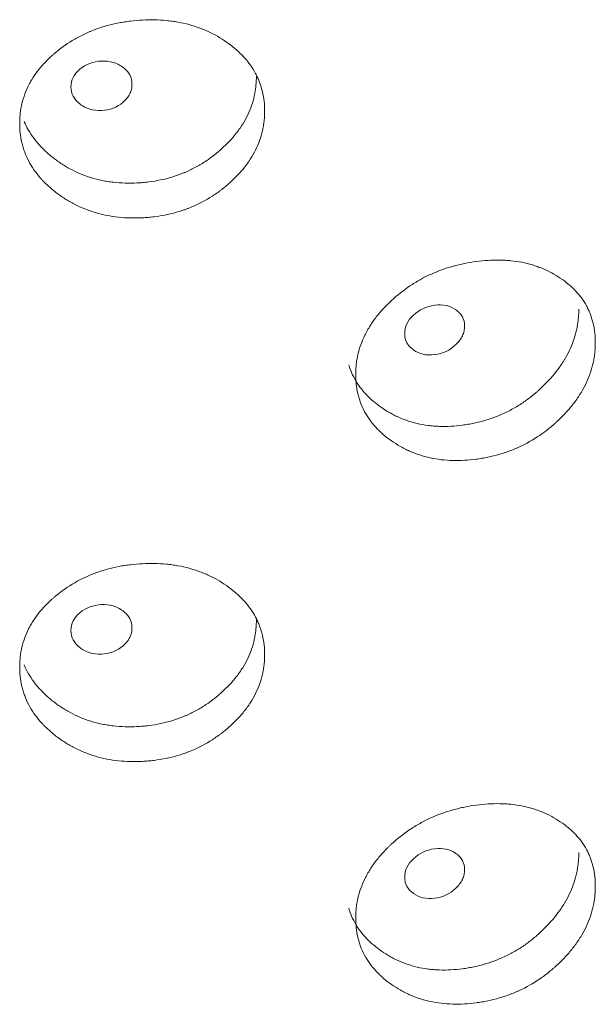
# Model space of a CAD drawing. Header units: millimetres. Extents: x 4 to 1188, y 1 to 840.
# Tile 172 of 197: x 1076.85 to 1079.57, y 260.45 to 265.09. Entities that reach past the tile are written whole.
import ezdxf

# ---------------------------------------------------------------- set-up
doc = ezdxf.new("R2010")
doc.units = ezdxf.units.MM
doc.layers.add('1', color=7, linetype='Continuous')

msp = doc.modelspace()

# ---------------------------------------------------------------- linework, layer by layer
at = {"layer": '1', "color": 154, "linetype": 'Continuous', "lineweight": 13}
for points, knots in [([(1078.004, 264.6621), (1078.004, 264.6601), (1078.004, 264.6582), (1078.0039, 264.6543), (1078.0038, 264.6484), (1078.0033, 264.6348), (1078.0017, 264.6153), (1077.9995, 264.5997), (1077.9976, 264.5879), (1077.9968, 264.584), (1077.9953, 264.5762), (1077.9945, 264.5724), (1077.9864, 264.5376), (1077.9756, 264.5074), (1077.9537, 264.4634), (1077.9455, 264.4489), (1077.934, 264.4311), (1077.9316, 264.4275), (1077.9267, 264.4204), (1077.9193, 264.4099), (1077.9115, 264.3997), (1077.8953, 264.3796), (1077.8837, 264.3666), (1077.8654, 264.3478), (1077.8592, 264.3416), (1077.8463, 264.3295), (1077.8398, 264.3235), (1077.8263, 264.3118), (1077.8194, 264.306), (1077.8088, 264.2975), (1077.8052, 264.2947), (1077.7981, 264.2891), (1077.7944, 264.2864), (1077.7762, 264.2729), (1077.7611, 264.2628), (1077.7145, 264.2342), (1077.6814, 264.2176), (1077.6418, 264.2021), (1077.6374, 264.2004), (1077.6285, 264.1972), (1077.6152, 264.1925), (1077.6017, 264.1882), (1077.5747, 264.1803), (1077.5565, 264.1758), (1077.5197, 264.1683), (1077.5011, 264.1653), (1077.473, 264.1619), (1077.4635, 264.1609), (1077.4494, 264.1597), (1077.4446, 264.1593), (1077.4351, 264.1587), (1077.4304, 264.1584), (1077.3878, 264.1563), (1077.3504, 264.1571), (1077.2948, 264.163), (1077.2764, 264.1658), (1077.2399, 264.1729), (1077.222, 264.1773), (1077.1699, 264.1926), (1077.1286, 264.2092), (1077.0901, 264.2302), (1077.0748, 264.2389), (1077.0673, 264.2435), (1077.0453, 264.2576), (1077.0312, 264.2675), (1077.0042, 264.2882), (1076.9913, 264.2991), (1076.9729, 264.3162), (1076.9639, 264.3249), (1076.9553, 264.334), (1076.9496, 264.3401), (1076.9468, 264.3432), (1076.9223, 264.3712), (1076.904, 264.3976), (1076.882, 264.4394), (1076.874, 264.4573), (1076.8675, 264.4757), (1076.865, 264.4832), (1076.8638, 264.4869), (1076.8604, 264.4982), (1076.8584, 264.5057), (1076.8497, 264.5436), (1076.8457, 264.5818), (1076.8469, 264.6205), (1076.8478, 264.6361), (1076.8484, 264.6439), (1076.8511, 264.6671), (1076.8538, 264.6824), (1076.8645, 264.7278), (1076.8754, 264.7575), (1076.8922, 264.79), (1076.8941, 264.7936), (1076.8981, 264.8008), (1076.9042, 264.8115), (1076.9108, 264.8218), (1076.9246, 264.8423), (1076.9346, 264.8555), (1076.9562, 264.8811), (1076.9678, 264.8935), (1076.9863, 264.9116), (1076.9926, 264.9175), (1077.0024, 264.9262), (1077.0057, 264.9291), (1077.0123, 264.9348), (1077.0157, 264.9377), (1077.0462, 264.9629), (1077.0753, 264.9833), (1077.1223, 265.0105), (1077.1386, 265.019), (1077.1596, 265.0288), (1077.1638, 265.0308), (1077.1723, 265.0345), (1077.1766, 265.0363), (1077.1895, 265.0417), (1077.1981, 265.0451), (1077.2416, 265.061), (1077.2776, 265.0709), (1077.3237, 265.0798), (1077.3377, 265.0822), (1077.3518, 265.0842), (1077.3612, 265.0855), (1077.3659, 265.0861), (1077.3895, 265.0889), (1077.4084, 265.0904), (1077.4648, 265.0932), (1077.5022, 265.0927), (1077.5442, 265.0887), (1077.5489, 265.0882), (1077.5581, 265.0872), (1077.5719, 265.0854), (1077.6037, 265.0804), (1077.6478, 265.0706), (1077.69, 265.057), (1077.7186, 265.0456), (1077.7307, 265.0403), (1077.7387, 265.0366), (1077.7426, 265.0348), (1077.778, 265.0177), (1077.8069, 265.0001), (1077.8471, 264.9706), (1077.86, 264.9603), (1077.8754, 264.9467), (1077.8784, 264.9439), (1077.8844, 264.9384), (1077.8932, 264.9299), (1077.9016, 264.9213), (1077.9284, 264.8918), (1077.9466, 264.8664), (1077.9649, 264.8323), (1077.9683, 264.8253), (1077.9747, 264.8112), (1077.9777, 264.804), (1077.9858, 264.7825), (1077.9902, 264.7679), (1078.0007, 264.7236), (1078.004, 264.6932), (1078.004, 264.6621)], [0, 0, 0, 0, 0.001953, 0.001953, 0.003906, 0.007812, 0.015625, 0.023437, 0.023437, 0.027344, 0.027344, 0.03125, 0.03125, 0.0625, 0.0625, 0.078125, 0.078125, 0.082031, 0.082031, 0.085937, 0.09375, 0.09375, 0.109375, 0.109375, 0.117187, 0.117187, 0.125, 0.125, 0.132812, 0.132812, 0.136719, 0.136719, 0.140625, 0.140625, 0.15625, 0.15625, 0.1875, 0.1875, 0.191406, 0.191406, 0.195312, 0.203125, 0.203125, 0.21875, 0.21875, 0.234375, 0.234375, 0.242187, 0.242187, 0.246094, 0.246094, 0.25, 0.25, 0.28125, 0.28125, 0.296875, 0.296875, 0.3125, 0.3125, 0.34375, 0.351562, 0.351562, 0.359375, 0.359375, 0.375, 0.375, 0.390625, 0.390625, 0.398437, 0.402344, 0.402344, 0.40625, 0.40625, 0.4375, 0.4375, 0.453125, 0.457031, 0.457031, 0.460937, 0.460937, 0.46875, 0.46875, 0.5, 0.507812, 0.507812, 0.515625, 0.515625, 0.53125, 0.53125, 0.5625, 0.5625, 0.566406, 0.566406, 0.570312, 0.578125, 0.578125, 0.59375, 0.59375, 0.609375, 0.609375, 0.617187, 0.617187, 0.621094, 0.621094, 0.625, 0.625, 0.65625, 0.65625, 0.671875, 0.671875, 0.675781, 0.675781, 0.679687, 0.679687, 0.6875, 0.6875, 0.71875, 0.71875, 0.726562, 0.730469, 0.730469, 0.734375, 0.734375, 0.75, 0.75, 0.78125, 0.78125, 0.785156, 0.785156, 0.789062, 0.796875, 0.8125, 0.828125, 0.835937, 0.839844, 0.839844, 0.84375, 0.84375, 0.875, 0.875, 0.890625, 0.890625, 0.894531, 0.894531, 0.898437, 0.90625, 0.90625, 0.9375, 0.9375, 0.945312, 0.945312, 0.953125, 0.953125, 0.96875, 0.96875, 1, 1, 1, 1]), ([(1077.0886, 264.776), (1077.0885, 264.76), (1077.092, 264.7453), (1077.106, 264.7184), (1077.1164, 264.7063), (1077.1448, 264.6844), (1077.1605, 264.6763), (1077.1946, 264.6662), (1077.2128, 264.664), (1077.2729, 264.6665), (1077.3069, 264.6793), (1077.3492, 264.7156), (1077.3598, 264.7286), (1077.3703, 264.7497), (1077.373, 264.757), (1077.3765, 264.772), (1077.3773, 264.7797), (1077.3772, 264.804), (1077.3737, 264.8188), (1077.3632, 264.8389), (1077.3588, 264.8452), (1077.3484, 264.8572), (1077.3424, 264.8627), (1077.321, 264.879), (1077.3054, 264.8868), (1077.2713, 264.8968), (1077.2531, 264.8989), (1077.193, 264.8963), (1077.1587, 264.8835), (1077.1028, 264.8362), (1077.0888, 264.8081), (1077.0886, 264.776)], [0, 0, 0, 0, 0.0625, 0.0625, 0.125, 0.125, 0.1875, 0.1875, 0.25, 0.25, 0.375, 0.375, 0.4375, 0.4375, 0.46875, 0.46875, 0.5, 0.5, 0.5625, 0.5625, 0.59375, 0.59375, 0.625, 0.625, 0.6875, 0.6875, 0.75, 0.75, 0.875, 0.875, 1, 1, 1, 1]), ([(1077.9649, 264.8255), (1077.9649, 264.8236), (1077.9649, 264.8216), (1077.9649, 264.8178), (1077.9648, 264.812), (1077.9643, 264.7986), (1077.9628, 264.7793), (1077.9607, 264.7639), (1077.9588, 264.7523), (1077.9581, 264.7484), (1077.9567, 264.7407), (1077.9559, 264.7369), (1077.9483, 264.7025), (1077.938, 264.6726), (1077.917, 264.629), (1077.9091, 264.6146), (1077.8981, 264.5969), (1077.8958, 264.5933), (1077.8912, 264.5863), (1077.8841, 264.5758), (1077.8765, 264.5656), (1077.8505, 264.5322), (1077.8268, 264.5071), (1077.7941, 264.4777), (1077.7874, 264.4719), (1077.7772, 264.4633), (1077.7737, 264.4605), (1077.7667, 264.4549), (1077.7632, 264.4522), (1077.7455, 264.4386), (1077.7161, 264.4181), (1077.6768, 264.3956), (1077.648, 264.3815), (1077.6353, 264.3759), (1077.6267, 264.3722), (1077.6224, 264.3704), (1077.5836, 264.3547), (1077.5481, 264.3441), (1077.4937, 264.3327), (1077.4707, 264.3289), (1077.4475, 264.3262), (1077.4381, 264.3252), (1077.4335, 264.3248), (1077.4194, 264.3236), (1077.4101, 264.3229), (1077.3635, 264.3207), (1077.3265, 264.3216), (1077.2807, 264.3267), (1077.2716, 264.328), (1077.258, 264.3301), (1077.2534, 264.3309), (1077.2443, 264.3326), (1077.2219, 264.3369), (1077.2, 264.3425), (1077.149, 264.3582), (1077.1127, 264.3735), (1077.0785, 264.3923), (1077.0709, 264.3966), (1077.0672, 264.3988), (1077.056, 264.4055), (1077.0487, 264.4101), (1077.0274, 264.4243), (1077.0138, 264.4343), (1076.9876, 264.4552), (1076.9751, 264.4661), (1076.9573, 264.4833), (1076.9515, 264.4891), (1076.943, 264.4981), (1076.9403, 264.5012), (1076.9348, 264.5073), (1076.9321, 264.5103), (1076.9086, 264.5383), (1076.8911, 264.5645), (1076.8735, 264.5995), (1076.8701, 264.6068), (1076.867, 264.6142)], [0, 0, 0, 0, 0.004383, 0.004383, 0.008765, 0.01753, 0.035061, 0.052591, 0.052591, 0.061356, 0.061356, 0.070121, 0.070121, 0.140243, 0.140243, 0.175303, 0.175303, 0.184068, 0.184068, 0.192834, 0.210364, 0.210364, 0.280485, 0.280485, 0.298016, 0.298016, 0.306781, 0.306781, 0.315546, 0.315546, 0.350607, 0.385667, 0.403198, 0.411963, 0.411963, 0.420728, 0.420728, 0.490849, 0.490849, 0.52591, 0.534675, 0.534675, 0.54344, 0.54344, 0.56097, 0.56097, 0.631092, 0.631092, 0.648622, 0.648622, 0.657387, 0.657387, 0.666152, 0.701213, 0.701213, 0.771334, 0.7801, 0.7801, 0.788865, 0.788865, 0.806395, 0.806395, 0.841456, 0.841456, 0.876516, 0.876516, 0.894047, 0.894047, 0.902812, 0.902812, 0.911577, 0.911577, 0.981698, 0.981698, 1, 1, 1, 1]), ([(1079.5666, 263.5685), (1079.5666, 263.5666), (1079.5666, 263.5646), (1079.5665, 263.5607), (1079.5664, 263.5549), (1079.5659, 263.5412), (1079.5644, 263.5215), (1079.5623, 263.5057), (1079.5603, 263.4938), (1079.5596, 263.4899), (1079.5581, 263.482), (1079.5573, 263.478), (1079.5496, 263.4426), (1079.5391, 263.4116), (1079.5178, 263.3658), (1079.5098, 263.3506), (1079.4985, 263.3319), (1079.4962, 263.3282), (1079.4915, 263.3207), (1079.4843, 263.3096), (1079.4767, 263.2988), (1079.461, 263.2773), (1079.4497, 263.2635), (1079.4319, 263.2432), (1079.4258, 263.2365), (1079.4133, 263.2233), (1079.4069, 263.2168), (1079.3938, 263.204), (1079.3871, 263.1977), (1079.3768, 263.1883), (1079.3734, 263.1852), (1079.3664, 263.1791), (1079.3628, 263.1761), (1079.3451, 263.1612), (1079.3304, 263.1498), (1079.285, 263.1175), (1079.2527, 263.0983), (1079.2141, 263.0796), (1079.2098, 263.0776), (1079.2011, 263.0737), (1079.1881, 263.0679), (1079.175, 263.0626), (1079.1486, 263.0525), (1079.1308, 263.0466), (1079.0948, 263.0361), (1079.0767, 263.0316), (1079.0492, 263.0259), (1079.04, 263.0242), (1079.0261, 263.0218), (1079.0215, 263.0211), (1079.0122, 263.0197), (1079.0076, 263.019), (1078.9659, 263.0135), (1078.9293, 263.0113), (1078.8749, 263.0128), (1078.8568, 263.0141), (1078.821, 263.0183), (1078.8035, 263.0212), (1078.7523, 263.0324), (1078.7119, 263.0457), (1078.674, 263.0636), (1078.659, 263.0711), (1078.6516, 263.0751), (1078.63, 263.0874), (1078.6161, 263.0961), (1078.5896, 263.1147), (1078.5769, 263.1246), (1078.5588, 263.1402), (1078.5499, 263.1482), (1078.5414, 263.1566), (1078.5359, 263.1622), (1078.5331, 263.1651), (1078.509, 263.1911), (1078.4909, 263.216), (1078.4694, 263.2561), (1078.4615, 263.2733), (1078.455, 263.2913), (1078.4526, 263.2985), (1078.4514, 263.3022), (1078.4481, 263.3132), (1078.4461, 263.3206), (1078.4375, 263.3577), (1078.4336, 263.3956), (1078.4347, 263.4344), (1078.4356, 263.45), (1078.4363, 263.4579), (1078.4389, 263.4813), (1078.4415, 263.4968), (1078.4521, 263.5431), (1078.4628, 263.5736), (1078.4793, 263.6076), (1078.4812, 263.6113), (1078.4851, 263.6188), (1078.4912, 263.6299), (1078.4977, 263.6409), (1078.5113, 263.6624), (1078.5211, 263.6764), (1078.5424, 263.7038), (1078.5538, 263.7171), (1078.5719, 263.7366), (1078.5782, 263.743), (1078.5878, 263.7526), (1078.591, 263.7557), (1078.5976, 263.762), (1078.6009, 263.7651), (1078.6309, 263.7928), (1078.6595, 263.8155), (1078.7057, 263.8465), (1078.7216, 263.8563), (1078.7423, 263.8678), (1078.7464, 263.8701), (1078.7548, 263.8745), (1078.7589, 263.8767), (1078.7715, 263.883), (1078.78, 263.8871), (1078.8227, 263.9066), (1078.8579, 263.9193), (1078.9032, 263.9319), (1078.9168, 263.9354), (1078.9306, 263.9386), (1078.9399, 263.9406), (1078.9445, 263.9416), (1078.9676, 263.9463), (1078.986, 263.9493), (1079.0412, 263.9566), (1079.0778, 263.9591), (1079.1188, 263.9585), (1079.1234, 263.9583), (1079.1324, 263.958), (1079.1459, 263.9574), (1079.1769, 263.9549), (1079.2199, 263.9486), (1079.2611, 263.9384), (1079.289, 263.9293), (1079.3007, 263.9249), (1079.3085, 263.9219), (1079.3124, 263.9204), (1079.3468, 263.9061), (1079.375, 263.8908), (1079.4141, 263.8646), (1079.4267, 263.8553), (1079.4416, 263.8429), (1079.4446, 263.8403), (1079.4504, 263.8353), (1079.4589, 263.8275), (1079.4671, 263.8195), (1079.4931, 263.7922), (1079.5108, 263.7683), (1079.5286, 263.7356), (1079.532, 263.7289), (1079.5382, 263.7153), (1079.5411, 263.7084), (1079.5489, 263.6875), (1079.5532, 263.6732), (1079.5634, 263.6297), (1079.5666, 263.5996), (1079.5666, 263.5685)], [0, 0, 0, 0, 0.001953, 0.001953, 0.003906, 0.007812, 0.015625, 0.023437, 0.023437, 0.027344, 0.027344, 0.03125, 0.03125, 0.0625, 0.0625, 0.078125, 0.078125, 0.082031, 0.082031, 0.085937, 0.09375, 0.09375, 0.109375, 0.109375, 0.117187, 0.117187, 0.125, 0.125, 0.132812, 0.132812, 0.136719, 0.136719, 0.140625, 0.140625, 0.15625, 0.15625, 0.1875, 0.1875, 0.191406, 0.191406, 0.195312, 0.203125, 0.203125, 0.21875, 0.21875, 0.234375, 0.234375, 0.242187, 0.242187, 0.246094, 0.246094, 0.25, 0.25, 0.28125, 0.28125, 0.296875, 0.296875, 0.3125, 0.3125, 0.34375, 0.351562, 0.351562, 0.359375, 0.359375, 0.375, 0.375, 0.390625, 0.390625, 0.398437, 0.402344, 0.402344, 0.40625, 0.40625, 0.4375, 0.4375, 0.453125, 0.457031, 0.457031, 0.460937, 0.460937, 0.46875, 0.46875, 0.5, 0.507812, 0.507812, 0.515625, 0.515625, 0.53125, 0.53125, 0.5625, 0.5625, 0.566406, 0.566406, 0.570312, 0.578125, 0.578125, 0.59375, 0.59375, 0.609375, 0.609375, 0.617187, 0.617187, 0.621094, 0.621094, 0.625, 0.625, 0.65625, 0.65625, 0.671875, 0.671875, 0.675781, 0.675781, 0.679687, 0.679687, 0.6875, 0.6875, 0.71875, 0.71875, 0.726562, 0.730469, 0.730469, 0.734375, 0.734375, 0.75, 0.75, 0.78125, 0.78125, 0.785156, 0.785156, 0.789062, 0.796875, 0.8125, 0.828125, 0.835937, 0.839844, 0.839844, 0.84375, 0.84375, 0.875, 0.875, 0.890625, 0.890625, 0.894531, 0.894531, 0.898437, 0.90625, 0.90625, 0.9375, 0.9375, 0.945312, 0.945312, 0.953125, 0.953125, 0.96875, 0.96875, 1, 1, 1, 1]), ([(1078.6659, 263.6116), (1078.6658, 263.5955), (1078.6692, 263.5811), (1078.6829, 263.5553), (1078.6931, 263.5441), (1078.7211, 263.5245), (1078.7364, 263.5178), (1078.7698, 263.5104), (1078.7877, 263.5097), (1078.8465, 263.5171), (1078.8798, 263.5327), (1078.9212, 263.5724), (1078.9316, 263.5864), (1078.9419, 263.6083), (1078.9445, 263.6158), (1078.9479, 263.6311), (1078.9487, 263.6388), (1078.9486, 263.6631), (1078.9452, 263.6776), (1078.9349, 263.6969), (1078.9307, 263.7029), (1078.9204, 263.714), (1078.9146, 263.719), (1078.8937, 263.7335), (1078.8784, 263.7401), (1078.845, 263.7473), (1078.8272, 263.7479), (1078.7683, 263.7404), (1078.7347, 263.7248), (1078.6798, 263.6729), (1078.666, 263.6436), (1078.6659, 263.6116)], [0, 0, 0, 0, 0.0625, 0.0625, 0.125, 0.125, 0.1875, 0.1875, 0.25, 0.25, 0.375, 0.375, 0.4375, 0.4375, 0.46875, 0.46875, 0.5, 0.5, 0.5625, 0.5625, 0.59375, 0.59375, 0.625, 0.625, 0.6875, 0.6875, 0.75, 0.75, 0.875, 0.875, 1, 1, 1, 1]), ([(1079.4885, 263.7272), (1079.4885, 263.7253), (1079.4885, 263.7233), (1079.4884, 263.7195), (1079.4883, 263.7137), (1079.4878, 263.7002), (1079.4864, 263.6808), (1079.4844, 263.6652), (1079.4825, 263.6535), (1079.4819, 263.6496), (1079.4804, 263.6418), (1079.4797, 263.6379), (1079.4723, 263.6029), (1079.4623, 263.5722), (1079.4419, 263.5268), (1079.4343, 263.5118), (1079.4235, 263.4932), (1079.4213, 263.4895), (1079.4168, 263.4821), (1079.4099, 263.4711), (1079.4026, 263.4603), (1079.3773, 263.4247), (1079.3542, 263.3978), (1079.3224, 263.3657), (1079.3159, 263.3594), (1079.3059, 263.35), (1079.3025, 263.3469), (1079.2957, 263.3408), (1079.2923, 263.3378), (1079.275, 263.3228), (1079.2464, 263.3), (1079.2082, 263.2743), (1079.18, 263.2579), (1079.1677, 263.2513), (1079.1594, 263.2469), (1079.1552, 263.2448), (1079.1172, 263.226), (1079.0826, 263.2126), (1079.0294, 263.1968), (1079.007, 263.1912), (1078.9843, 263.1866), (1078.9752, 263.1849), (1078.9706, 263.184), (1078.9569, 263.1817), (1078.9477, 263.1803), (1078.9021, 263.1743), (1078.866, 263.1723), (1078.8211, 263.1738), (1078.8122, 263.1743), (1078.7988, 263.1754), (1078.7943, 263.1758), (1078.7855, 263.1767), (1078.7634, 263.1793), (1078.742, 263.1831), (1078.692, 263.1947), (1078.6563, 263.2071), (1078.6227, 263.2232), (1078.6153, 263.2269), (1078.6116, 263.2288), (1078.6006, 263.2346), (1078.5935, 263.2386), (1078.5725, 263.251), (1078.5591, 263.2599), (1078.5334, 263.2787), (1078.5211, 263.2886), (1078.5035, 263.3044), (1078.4978, 263.3098), (1078.4895, 263.3181), (1078.4868, 263.3209), (1078.4815, 263.3266), (1078.4788, 263.3295), (1078.4557, 263.3555), (1078.4385, 263.3804), (1078.4178, 263.4202), (1078.4103, 263.4374), (1078.4042, 263.4552), (1078.4024, 263.4607), (1078.4018, 263.4627), (1078.4012, 263.4646)], [0, 0, 0, 0, 0.004254, 0.004254, 0.008508, 0.017016, 0.034032, 0.051048, 0.051048, 0.059556, 0.059556, 0.068064, 0.068064, 0.136129, 0.136129, 0.170161, 0.170161, 0.178669, 0.178669, 0.187177, 0.204193, 0.204193, 0.272257, 0.272257, 0.289273, 0.289273, 0.297781, 0.297781, 0.306289, 0.306289, 0.340321, 0.374353, 0.391369, 0.399877, 0.399877, 0.408386, 0.408386, 0.47645, 0.47645, 0.510482, 0.51899, 0.51899, 0.527498, 0.527498, 0.544514, 0.544514, 0.612578, 0.612578, 0.629594, 0.629594, 0.638102, 0.638102, 0.64661, 0.680643, 0.680643, 0.748707, 0.757215, 0.757215, 0.765723, 0.765723, 0.782739, 0.782739, 0.816771, 0.816771, 0.850803, 0.850803, 0.867819, 0.867819, 0.876327, 0.876327, 0.884835, 0.884835, 0.9529, 0.9529, 0.986932, 0.99544, 0.99544, 1, 1, 1, 1]), ([(1078.004, 262.096), (1078.004, 262.094), (1078.004, 262.0921), (1078.0039, 262.0882), (1078.0038, 262.0823), (1078.0033, 262.0687), (1078.0017, 262.0492), (1077.9995, 262.0335), (1077.9976, 262.0218), (1077.9968, 262.0179), (1077.9953, 262.0101), (1077.9945, 262.0062), (1077.9864, 261.9714), (1077.9756, 261.9413), (1077.9537, 261.8972), (1077.9455, 261.8828), (1077.934, 261.8649), (1077.9316, 261.8614), (1077.9267, 261.8543), (1077.9193, 261.8438), (1077.9115, 261.8336), (1077.8953, 261.8134), (1077.8837, 261.8005), (1077.8654, 261.7817), (1077.8592, 261.7755), (1077.8463, 261.7633), (1077.8398, 261.7574), (1077.8263, 261.7456), (1077.8194, 261.7398), (1077.8088, 261.7313), (1077.8052, 261.7285), (1077.7981, 261.723), (1077.7944, 261.7203), (1077.7762, 261.7068), (1077.7611, 261.6966), (1077.7145, 261.668), (1077.6814, 261.6515), (1077.6418, 261.636), (1077.6374, 261.6343), (1077.6285, 261.6311), (1077.6152, 261.6264), (1077.6017, 261.6221), (1077.5747, 261.6142), (1077.5565, 261.6097), (1077.5197, 261.6022), (1077.5011, 261.5992), (1077.473, 261.5957), (1077.4635, 261.5947), (1077.4494, 261.5935), (1077.4446, 261.5932), (1077.4351, 261.5925), (1077.4304, 261.5923), (1077.3878, 261.5902), (1077.3504, 261.591), (1077.2948, 261.5969), (1077.2764, 261.5996), (1077.2399, 261.6068), (1077.222, 261.6112), (1077.1699, 261.6265), (1077.1286, 261.6431), (1077.0901, 261.6641), (1077.0748, 261.6728), (1077.0673, 261.6774), (1077.0453, 261.6914), (1077.0312, 261.7013), (1077.0042, 261.7221), (1076.9913, 261.733), (1076.9729, 261.7501), (1076.9639, 261.7588), (1076.9553, 261.7678), (1076.9496, 261.774), (1076.9468, 261.777), (1076.9223, 261.8051), (1076.904, 261.8314), (1076.882, 261.8732), (1076.874, 261.8911), (1076.8675, 261.9096), (1076.865, 261.917), (1076.8638, 261.9208), (1076.8604, 261.9321), (1076.8584, 261.9396), (1076.8497, 261.9774), (1076.8457, 262.0157), (1076.8469, 262.0544), (1076.8478, 262.0699), (1076.8484, 262.0777), (1076.8511, 262.1009), (1076.8538, 262.1162), (1076.8645, 262.1617), (1076.8754, 262.1913), (1076.8922, 262.2239), (1076.8941, 262.2275), (1076.8981, 262.2347), (1076.9042, 262.2453), (1076.9108, 262.2557), (1076.9246, 262.2762), (1076.9346, 262.2894), (1076.9562, 262.315), (1076.9678, 262.3274), (1076.9863, 262.3454), (1076.9926, 262.3513), (1077.0024, 262.3601), (1077.0057, 262.363), (1077.0123, 262.3687), (1077.0157, 262.3715), (1077.0462, 262.3967), (1077.0753, 262.4172), (1077.1223, 262.4443), (1077.1386, 262.4528), (1077.1596, 262.4627), (1077.1638, 262.4646), (1077.1723, 262.4684), (1077.1766, 262.4702), (1077.1895, 262.4756), (1077.1981, 262.4789), (1077.2416, 262.4949), (1077.2776, 262.5047), (1077.3237, 262.5136), (1077.3377, 262.5161), (1077.3518, 262.5181), (1077.3612, 262.5194), (1077.3659, 262.52), (1077.3895, 262.5228), (1077.4084, 262.5243), (1077.4648, 262.5271), (1077.5022, 262.5266), (1077.5442, 262.5226), (1077.5489, 262.5221), (1077.5581, 262.521), (1077.5719, 262.5193), (1077.6037, 262.5143), (1077.6478, 262.5044), (1077.69, 262.4909), (1077.7186, 262.4795), (1077.7307, 262.4741), (1077.7387, 262.4705), (1077.7426, 262.4686), (1077.778, 262.4516), (1077.8069, 262.4339), (1077.8471, 262.4045), (1077.86, 262.3942), (1077.8754, 262.3806), (1077.8784, 262.3778), (1077.8844, 262.3722), (1077.8932, 262.3638), (1077.9016, 262.3551), (1077.9284, 262.3257), (1077.9466, 262.3003), (1077.9649, 262.2662), (1077.9683, 262.2592), (1077.9747, 262.245), (1077.9777, 262.2379), (1077.9858, 262.2164), (1077.9902, 262.2018), (1078.0007, 262.1574), (1078.004, 262.127), (1078.004, 262.096)], [0, 0, 0, 0, 0.001953, 0.001953, 0.003906, 0.007813, 0.015625, 0.023438, 0.023438, 0.027344, 0.027344, 0.03125, 0.03125, 0.0625, 0.0625, 0.078125, 0.078125, 0.082031, 0.082031, 0.085938, 0.09375, 0.09375, 0.109375, 0.109375, 0.117188, 0.117188, 0.125, 0.125, 0.132813, 0.132813, 0.136719, 0.136719, 0.140625, 0.140625, 0.15625, 0.15625, 0.1875, 0.1875, 0.191406, 0.191406, 0.195313, 0.203125, 0.203125, 0.21875, 0.21875, 0.234375, 0.234375, 0.242188, 0.242188, 0.246094, 0.246094, 0.25, 0.25, 0.28125, 0.28125, 0.296875, 0.296875, 0.3125, 0.3125, 0.34375, 0.351563, 0.351563, 0.359375, 0.359375, 0.375, 0.375, 0.390625, 0.390625, 0.398438, 0.402344, 0.402344, 0.40625, 0.40625, 0.4375, 0.4375, 0.453125, 0.457031, 0.457031, 0.460937, 0.460937, 0.46875, 0.46875, 0.5, 0.507812, 0.507812, 0.515625, 0.515625, 0.53125, 0.53125, 0.5625, 0.5625, 0.566406, 0.566406, 0.570312, 0.578125, 0.578125, 0.59375, 0.59375, 0.609375, 0.609375, 0.617187, 0.617187, 0.621094, 0.621094, 0.625, 0.625, 0.65625, 0.65625, 0.671875, 0.671875, 0.675781, 0.675781, 0.679687, 0.679687, 0.6875, 0.6875, 0.71875, 0.71875, 0.726562, 0.730469, 0.730469, 0.734375, 0.734375, 0.75, 0.75, 0.78125, 0.78125, 0.785156, 0.785156, 0.789063, 0.796875, 0.8125, 0.828125, 0.835938, 0.839844, 0.839844, 0.84375, 0.84375, 0.875, 0.875, 0.890625, 0.890625, 0.894531, 0.894531, 0.898438, 0.90625, 0.90625, 0.9375, 0.9375, 0.945312, 0.945312, 0.953125, 0.953125, 0.96875, 0.96875, 1, 1, 1, 1]), ([(1077.0886, 262.2099), (1077.0885, 262.1939), (1077.092, 262.1791), (1077.106, 262.1522), (1077.1164, 262.1402), (1077.1448, 262.1182), (1077.1605, 262.1102), (1077.1946, 262.1), (1077.2128, 262.0979), (1077.2729, 262.1003), (1077.3069, 262.1132), (1077.3492, 262.1494), (1077.3598, 262.1625), (1077.3703, 262.1836), (1077.373, 262.1909), (1077.3765, 262.2059), (1077.3773, 262.2135), (1077.3772, 262.2379), (1077.3737, 262.2527), (1077.3632, 262.2727), (1077.3588, 262.2791), (1077.3484, 262.2911), (1077.3424, 262.2966), (1077.321, 262.3128), (1077.3054, 262.3207), (1077.2713, 262.3307), (1077.2531, 262.3327), (1077.193, 262.3302), (1077.1587, 262.3173), (1077.1028, 262.27), (1077.0888, 262.2419), (1077.0886, 262.2099)], [0, 0, 0, 0, 0.0625, 0.0625, 0.125, 0.125, 0.1875, 0.1875, 0.25, 0.25, 0.375, 0.375, 0.4375, 0.4375, 0.46875, 0.46875, 0.5, 0.5, 0.5625, 0.5625, 0.59375, 0.59375, 0.625, 0.625, 0.6875, 0.6875, 0.75, 0.75, 0.875, 0.875, 1, 1, 1, 1]), ([(1077.9649, 262.2594), (1077.9649, 262.2574), (1077.9649, 262.2555), (1077.9649, 262.2517), (1077.9648, 262.2459), (1077.9643, 262.2324), (1077.9628, 262.2132), (1077.9607, 262.1977), (1077.9588, 262.1862), (1077.9581, 262.1823), (1077.9567, 262.1746), (1077.9559, 262.1708), (1077.9483, 262.1364), (1077.938, 262.1065), (1077.917, 262.0628), (1077.9091, 262.0485), (1077.8981, 262.0307), (1077.8958, 262.0272), (1077.8912, 262.0202), (1077.8841, 262.0097), (1077.8765, 261.9995), (1077.8505, 261.966), (1077.8268, 261.941), (1077.7941, 261.9115), (1077.7874, 261.9057), (1077.7772, 261.8972), (1077.7737, 261.8944), (1077.7667, 261.8888), (1077.7632, 261.8861), (1077.7455, 261.8725), (1077.7161, 261.852), (1077.6768, 261.8295), (1077.648, 261.8154), (1077.6353, 261.8098), (1077.6267, 261.8061), (1077.6224, 261.8043), (1077.5836, 261.7886), (1077.5481, 261.778), (1077.4937, 261.7666), (1077.4707, 261.7628), (1077.4475, 261.7601), (1077.4381, 261.7591), (1077.4335, 261.7587), (1077.4194, 261.7574), (1077.4101, 261.7568), (1077.3635, 261.7545), (1077.3265, 261.7554), (1077.2807, 261.7606), (1077.2716, 261.7618), (1077.258, 261.764), (1077.2534, 261.7648), (1077.2443, 261.7664), (1077.2219, 261.7708), (1077.2, 261.7764), (1077.149, 261.7921), (1077.1127, 261.8073), (1077.0785, 261.8262), (1077.0709, 261.8305), (1077.0672, 261.8327), (1077.056, 261.8394), (1077.0487, 261.844), (1077.0274, 261.8581), (1077.0138, 261.8681), (1076.9876, 261.889), (1076.9751, 261.9), (1076.9573, 261.9171), (1076.9515, 261.923), (1076.943, 261.932), (1076.9403, 261.935), (1076.9348, 261.9411), (1076.9321, 261.9442), (1076.9086, 261.9721), (1076.8911, 261.9984), (1076.8735, 262.0333), (1076.8701, 262.0407), (1076.867, 262.0481)], [0, 0, 0, 0, 0.004383, 0.004383, 0.008765, 0.01753, 0.035061, 0.052591, 0.052591, 0.061356, 0.061356, 0.070121, 0.070121, 0.140243, 0.140243, 0.175303, 0.175303, 0.184068, 0.184068, 0.192834, 0.210364, 0.210364, 0.280485, 0.280485, 0.298016, 0.298016, 0.306781, 0.306781, 0.315546, 0.315546, 0.350607, 0.385667, 0.403198, 0.411963, 0.411963, 0.420728, 0.420728, 0.490849, 0.490849, 0.52591, 0.534675, 0.534675, 0.54344, 0.54344, 0.56097, 0.56097, 0.631092, 0.631092, 0.648622, 0.648622, 0.657387, 0.657387, 0.666152, 0.701213, 0.701213, 0.771334, 0.7801, 0.7801, 0.788865, 0.788865, 0.806395, 0.806395, 0.841456, 0.841456, 0.876516, 0.876516, 0.894047, 0.894047, 0.902812, 0.902812, 0.911577, 0.911577, 0.981698, 0.981698, 1, 1, 1, 1]), ([(1079.5666, 261.0024), (1079.5666, 261.0004), (1079.5666, 260.9985), (1079.5665, 260.9946), (1079.5664, 260.9887), (1079.5659, 260.975), (1079.5644, 260.9554), (1079.5623, 260.9396), (1079.5603, 260.9277), (1079.5596, 260.9237), (1079.5581, 260.9158), (1079.5573, 260.9119), (1079.5496, 260.8765), (1079.5391, 260.8454), (1079.5178, 260.7996), (1079.5098, 260.7845), (1079.4985, 260.7658), (1079.4962, 260.762), (1079.4915, 260.7546), (1079.4843, 260.7435), (1079.4767, 260.7326), (1079.461, 260.7112), (1079.4497, 260.6973), (1079.4319, 260.677), (1079.4258, 260.6704), (1079.4133, 260.6572), (1079.4069, 260.6507), (1079.3938, 260.6379), (1079.3871, 260.6316), (1079.3768, 260.6222), (1079.3734, 260.6191), (1079.3664, 260.613), (1079.3628, 260.61), (1079.3451, 260.5951), (1079.3304, 260.5837), (1079.285, 260.5514), (1079.2527, 260.5322), (1079.2141, 260.5135), (1079.2098, 260.5115), (1079.2011, 260.5075), (1079.1881, 260.5018), (1079.175, 260.4964), (1079.1486, 260.4864), (1079.1308, 260.4804), (1079.0948, 260.47), (1079.0767, 260.4655), (1079.0492, 260.4598), (1079.04, 260.458), (1079.0261, 260.4557), (1079.0215, 260.4549), (1079.0122, 260.4535), (1079.0076, 260.4529), (1078.9659, 260.4474), (1078.9293, 260.4452), (1078.8749, 260.4467), (1078.8568, 260.4479), (1078.821, 260.4522), (1078.8035, 260.4551), (1078.7523, 260.4663), (1078.7119, 260.4795), (1078.674, 260.4975), (1078.659, 260.505), (1078.6516, 260.5089), (1078.63, 260.5212), (1078.6161, 260.53), (1078.5896, 260.5486), (1078.5769, 260.5584), (1078.5588, 260.574), (1078.5499, 260.5821), (1078.5414, 260.5904), (1078.5359, 260.5961), (1078.5331, 260.5989), (1078.509, 260.625), (1078.4909, 260.6499), (1078.4694, 260.69), (1078.4615, 260.7072), (1078.455, 260.7251), (1078.4526, 260.7324), (1078.4514, 260.736), (1078.4481, 260.747), (1078.4461, 260.7544), (1078.4375, 260.7915), (1078.4336, 260.8295), (1078.4347, 260.8683), (1078.4356, 260.8839), (1078.4363, 260.8917), (1078.4389, 260.9151), (1078.4415, 260.9307), (1078.4521, 260.977), (1078.4628, 261.0075), (1078.4793, 261.0414), (1078.4812, 261.0452), (1078.4851, 261.0527), (1078.4912, 261.0638), (1078.4977, 261.0747), (1078.5113, 261.0963), (1078.5211, 261.1103), (1078.5424, 261.1376), (1078.5538, 261.151), (1078.5719, 261.1705), (1078.5782, 261.1769), (1078.5878, 261.1864), (1078.591, 261.1896), (1078.5976, 261.1959), (1078.6009, 261.199), (1078.6309, 261.2266), (1078.6595, 261.2494), (1078.7057, 261.2803), (1078.7216, 261.2901), (1078.7423, 261.3017), (1078.7464, 261.3039), (1078.7548, 261.3084), (1078.7589, 261.3105), (1078.7715, 261.3169), (1078.78, 261.321), (1078.8227, 261.3404), (1078.8579, 261.3531), (1078.9032, 261.3657), (1078.9168, 261.3693), (1078.9306, 261.3725), (1078.9399, 261.3745), (1078.9445, 261.3755), (1078.9676, 261.3801), (1078.986, 261.3832), (1079.0412, 261.3905), (1079.0778, 261.3929), (1079.1188, 261.3923), (1079.1234, 261.3922), (1079.1324, 261.3919), (1079.1459, 261.3913), (1079.1769, 261.3888), (1079.2199, 261.3824), (1079.2611, 261.3723), (1079.289, 261.3631), (1079.3007, 261.3588), (1079.3085, 261.3558), (1079.3124, 261.3542), (1079.3468, 261.34), (1079.375, 261.3247), (1079.4141, 261.2984), (1079.4267, 261.2891), (1079.4416, 261.2767), (1079.4446, 261.2742), (1079.4504, 261.2691), (1079.4589, 261.2614), (1079.4671, 261.2534), (1079.4931, 261.2261), (1079.5108, 261.2022), (1079.5286, 261.1695), (1079.532, 261.1628), (1079.5382, 261.1491), (1079.5411, 261.1422), (1079.5489, 261.1213), (1079.5532, 261.1071), (1079.5634, 261.0636), (1079.5666, 261.0335), (1079.5666, 261.0024)], [0, 0, 0, 0, 0.001953, 0.001953, 0.003906, 0.007812, 0.015625, 0.023437, 0.023437, 0.027344, 0.027344, 0.03125, 0.03125, 0.0625, 0.0625, 0.078125, 0.078125, 0.082031, 0.082031, 0.085937, 0.09375, 0.09375, 0.109375, 0.109375, 0.117187, 0.117187, 0.125, 0.125, 0.132812, 0.132812, 0.136719, 0.136719, 0.140625, 0.140625, 0.15625, 0.15625, 0.1875, 0.1875, 0.191406, 0.191406, 0.195312, 0.203125, 0.203125, 0.21875, 0.21875, 0.234375, 0.234375, 0.242187, 0.242187, 0.246094, 0.246094, 0.25, 0.25, 0.28125, 0.28125, 0.296875, 0.296875, 0.3125, 0.3125, 0.34375, 0.351562, 0.351562, 0.359375, 0.359375, 0.375, 0.375, 0.390625, 0.390625, 0.398437, 0.402344, 0.402344, 0.40625, 0.40625, 0.4375, 0.4375, 0.453125, 0.457031, 0.457031, 0.460937, 0.460937, 0.46875, 0.46875, 0.5, 0.507812, 0.507812, 0.515625, 0.515625, 0.53125, 0.53125, 0.5625, 0.5625, 0.566406, 0.566406, 0.570312, 0.578125, 0.578125, 0.59375, 0.59375, 0.609375, 0.609375, 0.617187, 0.617187, 0.621094, 0.621094, 0.625, 0.625, 0.65625, 0.65625, 0.671875, 0.671875, 0.675781, 0.675781, 0.679687, 0.679687, 0.6875, 0.6875, 0.71875, 0.71875, 0.726562, 0.730469, 0.730469, 0.734375, 0.734375, 0.75, 0.75, 0.78125, 0.78125, 0.785156, 0.785156, 0.789062, 0.796875, 0.8125, 0.828125, 0.835937, 0.839844, 0.839844, 0.84375, 0.84375, 0.875, 0.875, 0.890625, 0.890625, 0.894531, 0.894531, 0.898437, 0.90625, 0.90625, 0.9375, 0.9375, 0.945312, 0.945312, 0.953125, 0.953125, 0.96875, 0.96875, 1, 1, 1, 1]), ([(1078.6659, 261.0454), (1078.6658, 261.0294), (1078.6692, 261.0149), (1078.6829, 260.9892), (1078.6931, 260.978), (1078.7211, 260.9584), (1078.7364, 260.9516), (1078.7698, 260.9442), (1078.7877, 260.9436), (1078.8465, 260.951), (1078.8798, 260.9666), (1078.9212, 261.0063), (1078.9316, 261.0202), (1078.9419, 261.0422), (1078.9445, 261.0497), (1078.9479, 261.065), (1078.9487, 261.0727), (1078.9486, 261.097), (1078.9452, 261.1115), (1078.9349, 261.1307), (1078.9307, 261.1367), (1078.9204, 261.1479), (1078.9146, 261.1529), (1078.8937, 261.1674), (1078.8784, 261.174), (1078.845, 261.1811), (1078.8272, 261.1817), (1078.7683, 261.1743), (1078.7347, 261.1586), (1078.6798, 261.1067), (1078.666, 261.0775), (1078.6659, 261.0454)], [0, 0, 0, 0, 0.0625, 0.0625, 0.125, 0.125, 0.1875, 0.1875, 0.25, 0.25, 0.375, 0.375, 0.4375, 0.4375, 0.46875, 0.46875, 0.5, 0.5, 0.5625, 0.5625, 0.59375, 0.59375, 0.625, 0.625, 0.6875, 0.6875, 0.75, 0.75, 0.875, 0.875, 1, 1, 1, 1]), ([(1079.4885, 261.1611), (1079.4885, 261.1591), (1079.4885, 261.1572), (1079.4884, 261.1534), (1079.4883, 261.1476), (1079.4878, 261.1341), (1079.4864, 261.1147), (1079.4844, 261.0991), (1079.4825, 261.0874), (1079.4819, 261.0835), (1079.4804, 261.0756), (1079.4797, 261.0717), (1079.4723, 261.0367), (1079.4623, 261.006), (1079.4419, 260.9607), (1079.4343, 260.9457), (1079.4235, 260.9271), (1079.4213, 260.9234), (1079.4168, 260.916), (1079.4099, 260.905), (1079.4026, 260.8942), (1079.3773, 260.8586), (1079.3542, 260.8317), (1079.3224, 260.7996), (1079.3159, 260.7933), (1079.3059, 260.7839), (1079.3025, 260.7808), (1079.2957, 260.7747), (1079.2923, 260.7717), (1079.275, 260.7567), (1079.2464, 260.7338), (1079.2082, 260.7082), (1079.18, 260.6918), (1079.1677, 260.6851), (1079.1594, 260.6808), (1079.1552, 260.6787), (1079.1172, 260.6599), (1079.0826, 260.6464), (1079.0294, 260.6307), (1079.007, 260.625), (1078.9843, 260.6205), (1078.9752, 260.6187), (1078.9706, 260.6179), (1078.9569, 260.6156), (1078.9477, 260.6142), (1078.9021, 260.6082), (1078.866, 260.6062), (1078.8211, 260.6076), (1078.8122, 260.6082), (1078.7988, 260.6092), (1078.7943, 260.6096), (1078.7855, 260.6106), (1078.7634, 260.6131), (1078.742, 260.617), (1078.692, 260.6286), (1078.6563, 260.6409), (1078.6227, 260.6571), (1078.6153, 260.6607), (1078.6116, 260.6626), (1078.6006, 260.6684), (1078.5935, 260.6724), (1078.5725, 260.6849), (1078.5591, 260.6938), (1078.5334, 260.7126), (1078.5211, 260.7225), (1078.5035, 260.7383), (1078.4978, 260.7437), (1078.4895, 260.752), (1078.4868, 260.7548), (1078.4815, 260.7605), (1078.4788, 260.7633), (1078.4557, 260.7894), (1078.4385, 260.8142), (1078.4178, 260.8541), (1078.4103, 260.8712), (1078.4042, 260.8891), (1078.4024, 260.8946), (1078.4018, 260.8965), (1078.4012, 260.8985)], [0, 0, 0, 0, 0.004254, 0.004254, 0.008508, 0.017016, 0.034032, 0.051048, 0.051048, 0.059556, 0.059556, 0.068064, 0.068064, 0.136129, 0.136129, 0.170161, 0.170161, 0.178669, 0.178669, 0.187177, 0.204193, 0.204193, 0.272257, 0.272257, 0.289273, 0.289273, 0.297781, 0.297781, 0.306289, 0.306289, 0.340321, 0.374353, 0.391369, 0.399877, 0.399877, 0.408386, 0.408386, 0.47645, 0.47645, 0.510482, 0.51899, 0.51899, 0.527498, 0.527498, 0.544514, 0.544514, 0.612578, 0.612578, 0.629594, 0.629594, 0.638102, 0.638102, 0.64661, 0.680643, 0.680643, 0.748707, 0.757215, 0.757215, 0.765723, 0.765723, 0.782739, 0.782739, 0.816771, 0.816771, 0.850803, 0.850803, 0.867819, 0.867819, 0.876327, 0.876327, 0.884835, 0.884835, 0.9529, 0.9529, 0.986932, 0.99544, 0.99544, 1, 1, 1, 1])]:
    msp.add_open_spline(points, degree=3, knots=knots, dxfattribs=at)

doc.saveas('drawing.dxf')
